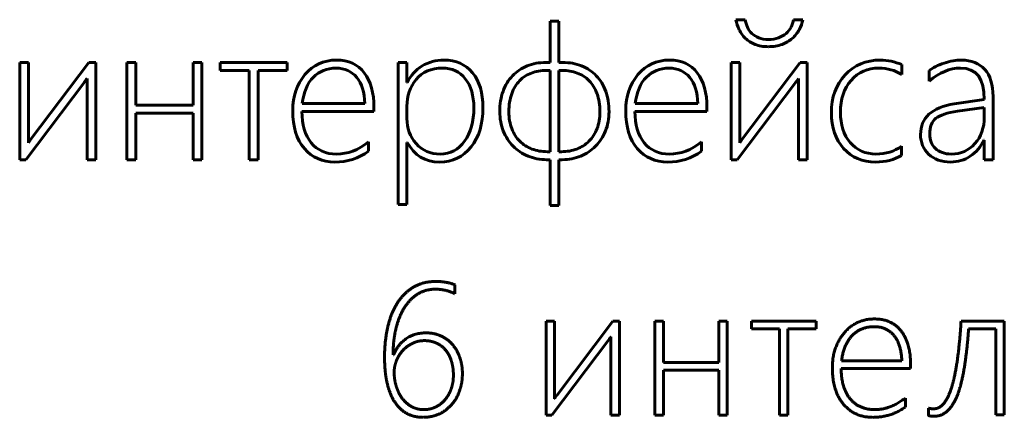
# Model space of a CAD drawing. Header units: millimetres. Extents: x -56 to 71, y -66 to 44.
# Tile 3 of 12: x -18 to -5, y -51 to -46. Entities that reach past the tile are written whole.
import ezdxf

# ---------------------------------------------------------------- set-up
doc = ezdxf.new("R2010")
doc.units = ezdxf.units.MM
doc.linetypes.add('K5LT_BASIC', pattern=[0])

msp = doc.modelspace()

# ---------------------------------------------------------------- linework, layer by layer
at = {"color": 150, "linetype": 'K5LT_BASIC', "lineweight": 60, "true_color": 0x0080ff}
for p, q in [((-11.034, -45.778), (-11.034, -46.302)), ((-10.923, -45.778), (-11.034, -45.778)), ((-10.923, -46.302), (-10.923, -45.778)), ((-8.558, -45.759), (-8.676, -45.759)), ((-7.829, -45.759), (-7.947, -45.759)), ((-8.264, -46.011), (-8.266, -46.011)), ((-17.758, -46.302), (-17.758, -47.537)), ((-17.647, -46.302), (-17.758, -46.302)), ((-17.647, -47.324), (-17.647, -46.302)), ((-16.881, -46.302), (-17.617, -47.277)), ((-16.793, -46.302), (-16.881, -46.302)), ((-16.793, -47.537), (-16.793, -46.302)), ((-16.287, -46.302), (-16.398, -46.302)), ((-16.398, -46.302), (-16.398, -47.537)), ((-16.287, -46.845), (-16.287, -46.302)), ((-15.447, -46.302), (-15.559, -46.302)), ((-15.559, -46.302), (-15.559, -46.845)), ((-15.447, -47.537), (-15.447, -46.302)), ((-14.366, -46.302), (-15.217, -46.302)), ((-15.217, -46.302), (-15.217, -46.403)), ((-14.366, -46.403), (-14.366, -46.302)), ((-12.849, -46.302), (-12.96, -46.302)), ((-12.96, -46.302), (-12.96, -48.105)), ((-12.849, -46.557), (-12.849, -46.302)), ((-11.034, -46.302), (-11.084, -46.302)), ((-10.874, -46.302), (-10.923, -46.302)), ((-8.738, -46.302), (-8.738, -47.537)), ((-8.627, -46.302), (-8.738, -46.302)), ((-8.627, -47.324), (-8.627, -46.302)), ((-7.861, -46.302), (-8.597, -47.277)), ((-7.773, -46.302), (-7.861, -46.302)), ((-7.773, -47.537), (-7.773, -46.302)), ((-15.217, -46.403), (-14.847, -46.403)), ((-14.847, -46.403), (-14.847, -47.537)), ((-14.736, -46.403), (-14.366, -46.403)), ((-14.736, -47.537), (-14.736, -46.403)), ((-11.034, -46.403), (-11.081, -46.403)), ((-11.034, -47.435), (-11.034, -46.403)), ((-10.88, -46.403), (-10.923, -46.403)), ((-10.923, -46.403), (-10.923, -47.435)), ((-6.573, -46.455), (-6.573, -46.33)), ((-6.225, -46.404), (-6.225, -46.538)), ((-17.68, -47.537), (-16.938, -46.551)), ((-16.904, -46.504), (-16.904, -47.537)), ((-12.844, -46.557), (-12.849, -46.557)), ((-8.659, -47.537), (-7.917, -46.551)), ((-7.884, -46.504), (-7.884, -47.537)), ((-5.528, -46.771), (-5.908, -46.828)), ((-5.417, -47.537), (-5.417, -46.734)), ((-15.559, -46.845), (-16.287, -46.845)), ((-14.18, -46.924), (-13.266, -46.924)), ((-14.175, -46.823), (-13.382, -46.823)), ((-13.266, -46.924), (-13.266, -46.875)), ((-12.849, -46.858), (-12.849, -47.013)), ((-9.958, -46.924), (-9.044, -46.924)), ((-9.953, -46.823), (-9.16, -46.823)), ((-9.044, -46.924), (-9.044, -46.875)), ((-5.528, -46.872), (-5.869, -46.922)), ((-5.528, -46.993), (-5.528, -46.872)), ((-16.287, -46.946), (-15.559, -46.946)), ((-16.287, -47.537), (-16.287, -46.946)), ((-15.559, -46.946), (-15.559, -47.537)), ((-13.335, -47.43), (-13.335, -47.312)), ((-9.113, -47.43), (-9.113, -47.312)), ((-5.533, -47.289), (-5.528, -47.289)), ((-5.528, -47.289), (-5.528, -47.537)), ((-12.849, -47.317), (-12.844, -47.317)), ((-12.849, -48.105), (-12.849, -47.317)), ((-11.068, -47.435), (-11.034, -47.435)), ((-10.923, -47.435), (-10.889, -47.435)), ((-6.578, -47.482), (-6.578, -47.366)), ((-17.758, -47.537), (-17.68, -47.537)), ((-16.904, -47.537), (-16.793, -47.537)), ((-16.398, -47.537), (-16.287, -47.537)), ((-15.559, -47.537), (-15.447, -47.537)), ((-14.847, -47.537), (-14.736, -47.537)), ((-11.078, -47.537), (-11.034, -47.537)), ((-11.034, -47.537), (-11.034, -48.117)), ((-10.923, -48.117), (-10.923, -47.537)), ((-10.923, -47.537), (-10.879, -47.537)), ((-8.738, -47.537), (-8.659, -47.537)), ((-7.884, -47.537), (-7.773, -47.537)), ((-5.528, -47.537), (-5.417, -47.537)), ((-12.96, -48.105), (-12.849, -48.105)), ((-11.034, -48.117), (-10.923, -48.117)), ((-12.24, -49.238), (-12.24, -49.124)), ((-11.084, -49.588), (-11.084, -50.779)), ((-10.978, -49.588), (-11.084, -49.588)), ((-10.978, -50.574), (-10.978, -49.588)), ((-10.239, -49.588), (-10.949, -50.529)), ((-10.153, -49.588), (-10.239, -49.588)), ((-10.153, -50.779), (-10.153, -49.588)), ((-9.703, -49.588), (-9.703, -50.779)), ((-9.597, -49.588), (-9.703, -49.588)), ((-9.597, -50.112), (-9.597, -49.588)), ((-8.893, -49.588), (-8.893, -50.112)), ((-8.788, -49.588), (-8.893, -49.588)), ((-8.788, -50.779), (-8.788, -49.588)), ((-7.661, -49.588), (-8.48, -49.588)), ((-8.48, -49.588), (-8.48, -49.686)), ((-8.48, -49.686), (-8.123, -49.686)), ((-8.123, -49.686), (-8.123, -50.779)), ((-8.018, -49.686), (-7.661, -49.686)), ((-8.018, -50.779), (-8.018, -49.686)), ((-7.661, -49.686), (-7.661, -49.588)), ((-5.274, -49.588), (-5.822, -49.588)), ((-5.726, -49.686), (-5.38, -49.686)), ((-5.38, -49.686), (-5.38, -50.778)), ((-5.274, -50.778), (-5.274, -49.588)), ((-10.261, -49.784), (-10.261, -50.779)), ((-11.01, -50.779), (-10.294, -49.829)), ((-13.019, -50.015), (-13.024, -50.015)), ((-8.893, -50.112), (-9.597, -50.112)), ((-7.338, -50.091), (-6.573, -50.091)), ((-6.462, -50.189), (-6.462, -50.141)), ((-9.597, -50.779), (-9.597, -50.21)), ((-9.597, -50.21), (-8.893, -50.21)), ((-8.893, -50.21), (-8.893, -50.779)), ((-7.342, -50.189), (-6.462, -50.189)), ((-6.528, -50.677), (-6.528, -50.563)), ((-11.084, -50.779), (-11.01, -50.779)), ((-10.261, -50.779), (-10.153, -50.779)), ((-9.703, -50.779), (-9.597, -50.779)), ((-8.893, -50.779), (-8.788, -50.779)), ((-8.123, -50.779), (-8.018, -50.779)), ((-6.237, -50.69), (-6.237, -50.785)), ((-5.38, -50.778), (-5.274, -50.778))]:
    msp.add_line(p, q, dxfattribs=at)
for points, degree in [([(-8.676, -45.759), (-8.668, -45.802), (-8.655, -45.844), (-8.635, -45.886)], 3), ([(-8.531, -45.854), (-8.545, -45.823), (-8.554, -45.792), (-8.558, -45.759)], 3), ([(-7.947, -45.759), (-7.952, -45.792), (-7.961, -45.823), (-7.977, -45.854)], 3), ([(-7.875, -45.886), (-7.852, -45.844), (-7.838, -45.802), (-7.829, -45.759)], 3), ([(-8.635, -45.886), (-8.615, -45.927), (-8.589, -45.964), (-8.556, -45.996)], 3), ([(-8.475, -45.934), (-8.499, -45.911), (-8.518, -45.884), (-8.531, -45.854)], 3), ([(-8.387, -45.99), (-8.421, -45.976), (-8.451, -45.958), (-8.475, -45.934)], 3), ([(-8.041, -45.934), (-8.068, -45.958), (-8.1, -45.976), (-8.138, -45.99)], 3), ([(-7.977, -45.854), (-7.993, -45.884), (-8.014, -45.911), (-8.041, -45.934)], 3), ([(-7.962, -45.996), (-7.926, -45.964), (-7.897, -45.927), (-7.875, -45.886)], 3), ([(-8.556, -45.996), (-8.523, -46.028), (-8.482, -46.054), (-8.434, -46.073)], 3), ([(-8.266, -46.011), (-8.312, -46.011), (-8.352, -46.004), (-8.387, -45.99)], 3), ([(-8.138, -45.99), (-8.175, -46.004), (-8.217, -46.011), (-8.264, -46.011)], 3), ([(-8.092, -46.073), (-8.042, -46.054), (-7.998, -46.028), (-7.962, -45.996)], 3), ([(-8.434, -46.073), (-8.385, -46.092), (-8.329, -46.102), (-8.265, -46.102)], 3), ([(-8.265, -46.102), (-8.201, -46.102), (-8.143, -46.092), (-8.092, -46.073)], 3), ([(-13.742, -46.272), (-13.907, -46.272), (-14.039, -46.334), (-14.142, -46.457)], 3), ([(-13.389, -46.434), (-13.471, -46.326), (-13.589, -46.272), (-13.742, -46.272)], 3), ([(-12.383, -46.272), (-12.482, -46.272), (-12.572, -46.297), (-12.655, -46.346)], 3), ([(-12.016, -46.434), (-12.104, -46.326), (-12.226, -46.272), (-12.383, -46.272)], 3), ([(-11.084, -46.302), (-11.172, -46.302), (-11.252, -46.317), (-11.324, -46.346)], 3), ([(-10.633, -46.346), (-10.706, -46.317), (-10.786, -46.302), (-10.874, -46.302)], 3), ([(-9.52, -46.272), (-9.684, -46.272), (-9.817, -46.334), (-9.92, -46.457)], 3), ([(-9.167, -46.434), (-9.249, -46.326), (-9.367, -46.272), (-9.52, -46.272)], 3), ([(-6.847, -46.272), (-7.028, -46.272), (-7.177, -46.335), (-7.293, -46.46)], 3), ([(-6.573, -46.33), (-6.661, -46.292), (-6.753, -46.272), (-6.847, -46.272)], 3), ([(-6.038, -46.311), (-6.117, -46.337), (-6.179, -46.367), (-6.225, -46.404)], 3), ([(-5.817, -46.272), (-5.886, -46.272), (-5.96, -46.285), (-6.038, -46.311)], 3), ([(-5.522, -46.39), (-5.591, -46.312), (-5.69, -46.272), (-5.817, -46.272)], 3), ([(-13.747, -46.374), (-13.863, -46.374), (-13.959, -46.412), (-14.035, -46.49)], 3), ([(-13.485, -46.492), (-13.548, -46.413), (-13.636, -46.374), (-13.747, -46.374)], 3), ([(-13.266, -46.875), (-13.266, -46.688), (-13.307, -46.541), (-13.389, -46.434)], 3), ([(-12.655, -46.346), (-12.737, -46.396), (-12.8, -46.466), (-12.844, -46.557)], 3), ([(-12.108, -46.51), (-12.18, -46.419), (-12.277, -46.374), (-12.397, -46.374)], 3), ([(-11.884, -46.875), (-11.884, -46.689), (-11.928, -46.542), (-12.016, -46.434)], 3), ([(-11.324, -46.346), (-11.396, -46.375), (-11.458, -46.417), (-11.51, -46.472)], 3), ([(-11.269, -46.436), (-11.327, -46.458), (-11.377, -46.49), (-11.419, -46.534)], 3), ([(-11.081, -46.403), (-11.149, -46.403), (-11.212, -46.414), (-11.269, -46.436)], 3), ([(-10.69, -46.436), (-10.748, -46.414), (-10.811, -46.403), (-10.88, -46.403)], 3), ([(-10.538, -46.534), (-10.581, -46.49), (-10.631, -46.458), (-10.69, -46.436)], 3), ([(-10.448, -46.472), (-10.499, -46.417), (-10.561, -46.375), (-10.633, -46.346)], 3), ([(-9.525, -46.374), (-9.641, -46.374), (-9.737, -46.412), (-9.812, -46.49)], 3), ([(-9.262, -46.492), (-9.326, -46.413), (-9.413, -46.374), (-9.525, -46.374)], 3), ([(-9.044, -46.875), (-9.044, -46.688), (-9.085, -46.541), (-9.167, -46.434)], 3), ([(-6.863, -46.374), (-6.758, -46.374), (-6.661, -46.401), (-6.573, -46.455)], 3), ([(-6.225, -46.538), (-6.096, -46.428), (-5.964, -46.374), (-5.828, -46.374)], 3), ([(-5.828, -46.374), (-5.628, -46.374), (-5.528, -46.506), (-5.528, -46.771)], 3), ([(-5.417, -46.734), (-5.417, -46.584), (-5.452, -46.469), (-5.522, -46.39)], 3), ([(-16.938, -46.551), (-16.934, -46.547), (-16.929, -46.54), (-16.922, -46.531)], 3), ([(-16.922, -46.531), (-16.917, -46.522), (-16.91, -46.513), (-16.904, -46.504)], 3), ([(-14.142, -46.457), (-14.244, -46.581), (-14.296, -46.732), (-14.296, -46.912)], 3), ([(-14.035, -46.49), (-14.11, -46.567), (-14.157, -46.679), (-14.175, -46.823)], 3), ([(-13.382, -46.823), (-13.387, -46.681), (-13.421, -46.57), (-13.485, -46.492)], 3), ([(-12, -46.877), (-12, -46.723), (-12.036, -46.6), (-12.108, -46.51)], 3), ([(-11.51, -46.472), (-11.561, -46.525), (-11.601, -46.591), (-11.629, -46.669)], 3), ([(-11.419, -46.534), (-11.462, -46.578), (-11.495, -46.633), (-11.519, -46.699)], 3), ([(-10.438, -46.699), (-10.463, -46.633), (-10.496, -46.578), (-10.538, -46.534)], 3), ([(-10.328, -46.669), (-10.356, -46.591), (-10.396, -46.525), (-10.448, -46.472)], 3), ([(-9.92, -46.457), (-10.022, -46.581), (-10.074, -46.732), (-10.074, -46.912)], 3), ([(-9.812, -46.49), (-9.888, -46.567), (-9.935, -46.679), (-9.953, -46.823)], 3), ([(-9.16, -46.823), (-9.165, -46.681), (-9.199, -46.57), (-9.262, -46.492)], 3), ([(-7.917, -46.551), (-7.913, -46.547), (-7.908, -46.54), (-7.902, -46.531)], 3), ([(-7.902, -46.531), (-7.896, -46.522), (-7.89, -46.513), (-7.884, -46.504)], 3), ([(-7.293, -46.46), (-7.409, -46.585), (-7.467, -46.745), (-7.467, -46.941)], 3), ([(-11.629, -46.669), (-11.657, -46.746), (-11.671, -46.832), (-11.671, -46.927)], 3), ([(-10.286, -46.927), (-10.286, -46.832), (-10.3, -46.746), (-10.328, -46.669)], 3), ([(-11.519, -46.699), (-11.543, -46.765), (-11.555, -46.842), (-11.555, -46.929)], 3), ([(-10.402, -46.929), (-10.402, -46.842), (-10.414, -46.765), (-10.438, -46.699)], 3), ([(-14.296, -46.912), (-14.296, -47.12), (-14.247, -47.281), (-14.149, -47.395)], 3), ([(-14.062, -47.322), (-14.141, -47.226), (-14.18, -47.094), (-14.18, -46.924)], 3), ([(-12.118, -47.303), (-12.039, -47.195), (-12, -47.053), (-12, -46.877)], 3), ([(-12.035, -47.375), (-11.934, -47.248), (-11.884, -47.081), (-11.884, -46.875)], 3), ([(-11.671, -46.927), (-11.671, -47.016), (-11.656, -47.098), (-11.626, -47.172)], 3), ([(-11.555, -46.929), (-11.555, -47.009), (-11.543, -47.08), (-11.519, -47.142)], 3), ([(-10.438, -47.142), (-10.414, -47.08), (-10.402, -47.009), (-10.402, -46.929)], 3), ([(-10.331, -47.172), (-10.301, -47.098), (-10.286, -47.016), (-10.286, -46.927)], 3), ([(-10.074, -46.912), (-10.074, -47.12), (-10.025, -47.281), (-9.927, -47.395)], 3), ([(-9.84, -47.322), (-9.918, -47.226), (-9.958, -47.094), (-9.958, -46.924)], 3), ([(-7.467, -46.941), (-7.467, -47.127), (-7.415, -47.278), (-7.312, -47.393)], 3), ([(-7.227, -47.319), (-7.31, -47.222), (-7.351, -47.093), (-7.351, -46.934)], 3), ([(-5.908, -46.828), (-6.193, -46.873), (-6.336, -47.003), (-6.336, -47.218)], 3), ([(-5.869, -46.922), (-5.998, -46.94), (-6.089, -46.97), (-6.141, -47.011)], 3), ([(-12.849, -47.013), (-12.849, -47.137), (-12.81, -47.243), (-12.732, -47.332)], 3), ([(-6.141, -47.011), (-6.193, -47.053), (-6.22, -47.12), (-6.22, -47.213)], 3), ([(-5.646, -47.333), (-5.568, -47.245), (-5.528, -47.132), (-5.528, -46.993)], 3), ([(-11.519, -47.142), (-11.495, -47.205), (-11.461, -47.258), (-11.418, -47.302)], 3), ([(-10.54, -47.302), (-10.496, -47.258), (-10.463, -47.205), (-10.438, -47.142)], 3), ([(-17.633, -47.299), (-17.638, -47.307), (-17.642, -47.316), (-17.647, -47.324)], 3), ([(-17.617, -47.277), (-17.622, -47.284), (-17.628, -47.291), (-17.633, -47.299)], 3), ([(-13.335, -47.312), (-13.467, -47.414), (-13.602, -47.465), (-13.74, -47.465)], 3), ([(-12.425, -47.465), (-12.299, -47.465), (-12.197, -47.411), (-12.118, -47.303)], 3), ([(-11.418, -47.302), (-11.374, -47.345), (-11.323, -47.378), (-11.263, -47.401)], 3), ([(-10.694, -47.401), (-10.635, -47.378), (-10.583, -47.345), (-10.54, -47.302)], 3), ([(-9.113, -47.312), (-9.245, -47.414), (-9.38, -47.465), (-9.518, -47.465)], 3), ([(-8.613, -47.299), (-8.618, -47.307), (-8.622, -47.316), (-8.627, -47.324)], 3), ([(-8.597, -47.277), (-8.602, -47.284), (-8.608, -47.291), (-8.613, -47.299)], 3), ([(-6.336, -47.218), (-6.336, -47.319), (-6.302, -47.402), (-6.233, -47.468)], 3), ([(-6.22, -47.213), (-6.22, -47.286), (-6.195, -47.347), (-6.147, -47.394)], 3), ([(-5.705, -47.491), (-5.63, -47.441), (-5.572, -47.374), (-5.533, -47.289)], 3), ([(-14.149, -47.395), (-14.051, -47.509), (-13.922, -47.566), (-13.763, -47.566)], 3), ([(-13.74, -47.465), (-13.877, -47.465), (-13.984, -47.417), (-14.062, -47.322)], 3), ([(-13.763, -47.566), (-13.606, -47.566), (-13.463, -47.521), (-13.335, -47.43)], 3), ([(-12.844, -47.317), (-12.756, -47.483), (-12.62, -47.566), (-12.434, -47.566)], 3), ([(-12.732, -47.332), (-12.655, -47.421), (-12.552, -47.465), (-12.425, -47.465)], 3), ([(-12.434, -47.566), (-12.269, -47.566), (-12.136, -47.502), (-12.035, -47.375)], 3), ([(-11.263, -47.401), (-11.204, -47.424), (-11.139, -47.435), (-11.068, -47.435)], 3), ([(-10.889, -47.435), (-10.819, -47.435), (-10.754, -47.424), (-10.694, -47.401)], 3), ([(-9.927, -47.395), (-9.829, -47.509), (-9.7, -47.566), (-9.541, -47.566)], 3), ([(-9.518, -47.465), (-9.654, -47.465), (-9.762, -47.417), (-9.84, -47.322)], 3), ([(-9.541, -47.566), (-9.383, -47.566), (-9.241, -47.521), (-9.113, -47.43)], 3), ([(-7.312, -47.393), (-7.21, -47.509), (-7.074, -47.566), (-6.906, -47.566)], 3), ([(-6.901, -47.465), (-7.036, -47.465), (-7.145, -47.416), (-7.227, -47.319)], 3), ([(-6.578, -47.366), (-6.669, -47.432), (-6.777, -47.465), (-6.901, -47.465)], 3), ([(-6.147, -47.394), (-6.098, -47.441), (-6.03, -47.465), (-5.944, -47.465)], 3), ([(-5.944, -47.465), (-5.824, -47.465), (-5.725, -47.421), (-5.646, -47.333)], 3), ([(-11.313, -47.491), (-11.24, -47.521), (-11.162, -47.537), (-11.078, -47.537)], 3), ([(-10.879, -47.537), (-10.795, -47.537), (-10.717, -47.521), (-10.644, -47.491)], 3), ([(-6.906, -47.566), (-6.779, -47.566), (-6.669, -47.538), (-6.578, -47.482)], 3), ([(-6.233, -47.468), (-6.165, -47.533), (-6.072, -47.566), (-5.955, -47.566)], 3), ([(-5.955, -47.566), (-5.863, -47.566), (-5.78, -47.541), (-5.705, -47.491)], 3), ([(-12.759, -49.152), (-12.879, -49.22), (-12.963, -49.346)], 2), ([(-12.484, -49.083), (-12.638, -49.083), (-12.759, -49.152)], 2), ([(-12.71, -49.242), (-12.611, -49.181), (-12.486, -49.181)], 2), ([(-12.486, -49.181), (-12.359, -49.181), (-12.24, -49.238)], 2), ([(-12.24, -49.124), (-12.346, -49.083), (-12.484, -49.083)], 2), ([(-12.879, -49.414), (-12.809, -49.303), (-12.71, -49.242)], 2), ([(-12.963, -49.346), (-13.046, -49.473), (-13.089, -49.651)], 2), ([(-12.986, -49.677), (-12.949, -49.524), (-12.879, -49.414)], 2), ([(-6.921, -49.559), (-7.158, -49.559), (-7.306, -49.738)], 2), ([(-6.58, -49.715), (-6.699, -49.559), (-6.921, -49.559)], 2), ([(-13.089, -49.651), (-13.132, -49.829), (-13.132, -50.047)], 2), ([(-13.024, -50.015), (-13.024, -49.83), (-12.986, -49.677)], 2), ([(-6.925, -49.657), (-7.092, -49.657), (-7.202, -49.769)], 2), ([(-6.672, -49.771), (-6.764, -49.657), (-6.925, -49.657)], 2), ([(-5.822, -49.588), (-5.839, -49.857), (-5.867, -50.064)], 2), ([(-5.778, -50.157), (-5.746, -49.951), (-5.726, -49.686)], 2), ([(-12.601, -49.736), (-12.897, -49.736), (-13.019, -50.015)], 2), ([(-12.414, -49.776), (-12.498, -49.736), (-12.601, -49.736)], 2), ([(-12.27, -49.885), (-12.33, -49.815), (-12.414, -49.776)], 2), ([(-10.294, -49.829), (-10.288, -49.822), (-10.279, -49.809)], 2), ([(-10.279, -49.809), (-10.271, -49.796), (-10.261, -49.784)], 2), ([(-7.306, -49.738), (-7.454, -49.916), (-7.454, -50.177)], 2), ([(-7.202, -49.769), (-7.312, -49.882), (-7.338, -50.091)], 2), ([(-6.573, -50.091), (-6.58, -49.885), (-6.672, -49.771)], 2), ([(-6.462, -50.141), (-6.462, -49.871), (-6.58, -49.715)], 2), ([(-12.779, -49.869), (-12.849, -49.903), (-12.901, -49.959)], 2), ([(-12.626, -49.834), (-12.709, -49.834), (-12.779, -49.869)], 2), ([(-12.473, -49.866), (-12.541, -49.834), (-12.626, -49.834)], 2), ([(-12.357, -49.956), (-12.404, -49.898), (-12.473, -49.866)], 2), ([(-12.178, -50.048), (-12.21, -49.955), (-12.27, -49.885)], 2), ([(-13.132, -50.047), (-13.132, -50.232), (-13.099, -50.375)], 2), ([(-12.901, -49.959), (-12.952, -50.016), (-12.981, -50.088)], 2), ([(-12.284, -50.094), (-12.309, -50.013), (-12.357, -49.956)], 2), ([(-12.145, -50.25), (-12.145, -50.142), (-12.178, -50.048)], 2), ([(-12.981, -50.088), (-13.01, -50.16), (-13.01, -50.234)], 2), ([(-12.259, -50.272), (-12.259, -50.175), (-12.284, -50.094)], 2), ([(-7.454, -50.177), (-7.454, -50.478), (-7.312, -50.643)], 2), ([(-5.867, -50.064), (-5.896, -50.272), (-5.938, -50.413)], 2), ([(-5.861, -50.505), (-5.81, -50.364), (-5.778, -50.157)], 2), ([(-13.01, -50.234), (-13.01, -50.329), (-12.983, -50.416)], 2), ([(-12.287, -50.446), (-12.259, -50.366), (-12.259, -50.272)], 2), ([(-12.182, -50.473), (-12.145, -50.371), (-12.145, -50.25)], 2), ([(-7.229, -50.572), (-7.342, -50.434), (-7.342, -50.189)], 2), ([(-13.099, -50.375), (-13.066, -50.517), (-13.003, -50.613)], 2), ([(-12.983, -50.416), (-12.957, -50.502), (-12.908, -50.567)], 2), ([(-5.938, -50.413), (-5.979, -50.554), (-6.037, -50.627)], 2), ([(-12.366, -50.585), (-12.316, -50.527), (-12.287, -50.446)], 2), ([(-12.285, -50.65), (-12.218, -50.576), (-12.182, -50.473)], 2), ([(-10.964, -50.55), (-10.971, -50.561), (-10.978, -50.574)], 2), ([(-10.949, -50.529), (-10.957, -50.538), (-10.964, -50.55)], 2), ([(-5.989, -50.721), (-5.913, -50.647), (-5.861, -50.505)], 2), ([(-13.003, -50.613), (-12.94, -50.709), (-12.849, -50.759)], 2), ([(-12.908, -50.567), (-12.859, -50.632), (-12.79, -50.671)], 2), ([(-12.79, -50.671), (-12.72, -50.71), (-12.635, -50.71)], 2), ([(-12.635, -50.71), (-12.555, -50.71), (-12.485, -50.677)], 2), ([(-12.485, -50.677), (-12.416, -50.644), (-12.366, -50.585)], 2), ([(-12.442, -50.766), (-12.351, -50.724), (-12.285, -50.65)], 2), ([(-7.312, -50.643), (-7.171, -50.808), (-6.94, -50.808)], 2), ([(-6.918, -50.71), (-7.116, -50.71), (-7.229, -50.572)], 2), ([(-6.94, -50.808), (-6.713, -50.808), (-6.528, -50.677)], 2), ([(-6.528, -50.563), (-6.718, -50.71), (-6.918, -50.71)], 2), ([(-6.037, -50.627), (-6.095, -50.7), (-6.173, -50.7)], 2), ([(-12.849, -50.759), (-12.758, -50.808), (-12.643, -50.808)], 2), ([(-12.643, -50.808), (-12.534, -50.808), (-12.442, -50.766)], 2), ([(-6.207, -50.697), (-6.228, -50.694), (-6.237, -50.69)], 2), ([(-6.237, -50.785), (-6.224, -50.789), (-6.206, -50.792)], 2), ([(-6.173, -50.7), (-6.186, -50.7), (-6.207, -50.697)], 2), ([(-6.206, -50.792), (-6.188, -50.795), (-6.171, -50.795)], 2), ([(-6.171, -50.795), (-6.064, -50.795), (-5.989, -50.721)], 2)]:
    msp.add_open_spline(points, degree=degree, dxfattribs=at)
for points in [[(-12.397, -46.374), (-12.541, -46.374), (-12.653, -46.422), (-12.81, -46.614), (-12.849, -46.728), (-12.849, -46.858)], [(-7.351, -46.934), (-7.351, -46.768), (-7.306, -46.634), (-7.126, -46.425), (-7.008, -46.374), (-6.863, -46.374)], [(-11.626, -47.172), (-11.596, -47.247), (-11.554, -47.312), (-11.448, -47.419), (-11.385, -47.461), (-11.313, -47.491)], [(-10.644, -47.491), (-10.572, -47.461), (-10.509, -47.419), (-10.403, -47.312), (-10.361, -47.247), (-10.331, -47.172)]]:
    msp.add_open_spline(points, degree=3, knots=[0, 0, 0, 0, 1.5, 1.5, 3, 3, 3, 3], dxfattribs=at)

doc.saveas('drawing.dxf')
